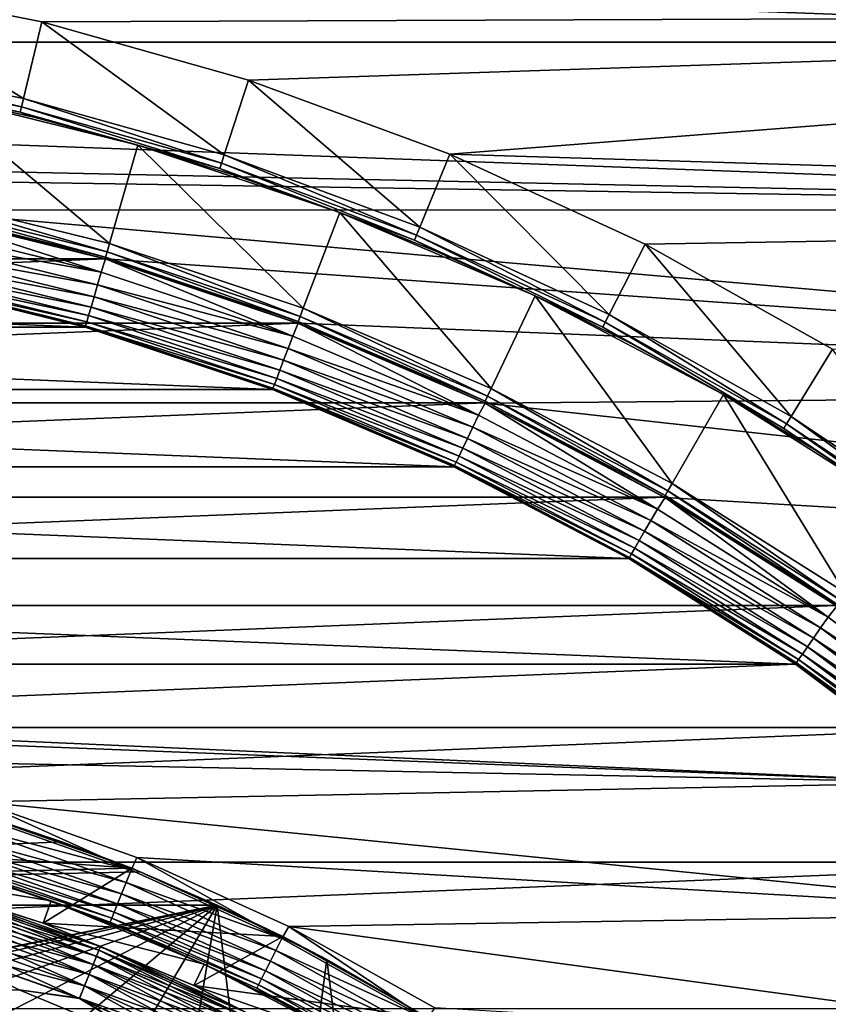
# Model space of a CAD drawing. Header units: metres. Extents: x -17 to 65, y -30 to 30.
# Tile 143 of 256: x 2.6 to 6, y 7.1 to 11.2. Entities that reach past the tile are written whole.
import ezdxf

# ---------------------------------------------------------------- set-up
doc = ezdxf.new("R2010")
doc.units = ezdxf.units.M
doc.layers.add('solid_508461', color=7, linetype='CONTINUOUS')

msp = doc.modelspace()

# ---------------------------------------------------------------- linework, layer by layer
at = {"layer": 'solid_508461'}
for points in [[(-9.276792, 11.144107, -48.5), (-8.438457, 11.791624, -48.5), (9.276782, 11.144115, -48.5)], [(-8.438457, 11.791624, -48.5), (8.438447, 11.791631, -48.5), (9.276782, 11.144115, -48.5)], [(1.754725, 11.078887, 40.923206), (2.618554, 10.907061, 40.923206), (1.806923, 11.407784, 41.5)], [(1.806923, 11.407784, 41.5), (2.6961, 11.230918, 41.5), (12.055554, 11.265593, 41.5)], [(2.618554, 10.907061, 40.923206), (2.6961, 11.230918, 41.5), (1.806923, 11.407784, 41.5)], [(2.618554, 10.907061, 40.923206), (3.466239, 10.667989, 40.923206), (2.6961, 11.230918, 41.5)], [(2.6961, 11.230918, 41.5), (3.569277, 10.984661, 41.5), (12.055554, 11.265593, 41.5)], [(3.466239, 10.667989, 40.923206), (3.569277, 10.984661, 41.5), (2.6961, 11.230918, 41.5)], [(3.569277, 10.984661, 41.5), (4.419858, 10.670866, 41.5), (12.055554, 11.265593, 41.5)], [(4.419858, 10.670866, 41.5), (12.796436, 10.41639, 41.5), (12.055554, 11.265593, 41.5)], [(-9.276792, 11.144107, -48.5), (9.276782, 11.144115, -48.5), (10.06566, 10.437068, -48.5)], [(0.429092, 10.641352, -48.5), (-9.276792, 11.144107, -48.5), (10.06566, 10.437068, -48.5)], [(1.748966, 11.042537, 40.844296), (2.609962, 10.871274, 40.844296), (1.754725, 11.078887, 40.923206)], [(2.609962, 10.871274, 40.844296), (2.618554, 10.907061, 40.923206), (1.754725, 11.078887, 40.923206)], [(1.745433, 11.020227, 40.760029), (2.604689, 10.849311, 40.760029), (1.748966, 11.042537, 40.844296)], [(2.604689, 10.849311, 40.760029), (2.609962, 10.871274, 40.844296), (1.748966, 11.042537, 40.844296)], [(1.745433, 11.020227, 40.760029), (2.230284, 10.924666, 40.673206), (2.604689, 10.849311, 40.760029)], [(3.466239, 10.667989, 40.923206), (4.292554, 10.363146, 40.923206), (3.569277, 10.984661, 41.5)], [(4.292554, 10.363146, 40.923206), (4.419858, 10.670866, 41.5), (3.569277, 10.984661, 41.5)], [(2.143675, 10.500403, 19.25), (2.981652, 10.29386, 19.25), (2.230274, 10.924668, 20)], [(2.230284, 10.924666, 40.673206), (2.230274, 10.924668, 20), (3.102037, 10.709803, 20)], [(2.981652, 10.29386, 19.25), (3.102037, 10.709803, 20), (2.230274, 10.924668, 20)], [(2.668367, 10.826002, 40.673206), (2.230284, 10.924666, 40.673206), (3.102037, 10.709803, 20)], [(2.604689, 10.849311, 40.760029), (2.230284, 10.924666, 40.673206), (2.668367, 10.826002, 40.673206)], [(2.609962, 10.871274, 40.844296), (3.454867, 10.632986, 40.844296), (2.618554, 10.907061, 40.923206)], [(3.454867, 10.632986, 40.844296), (3.466239, 10.667989, 40.923206), (2.618554, 10.907061, 40.923206)], [(2.604689, 10.849311, 40.760029), (3.447887, 10.611505, 40.760029), (2.609962, 10.871274, 40.844296)], [(3.447887, 10.611505, 40.760029), (3.454867, 10.632986, 40.844296), (2.609962, 10.871274, 40.844296)], [(2.604689, 10.849311, 40.760029), (2.668367, 10.826002, 40.673206), (3.102121, 10.709778, 40.673206)], [(2.604689, 10.849311, 40.760029), (3.102121, 10.709778, 40.673206), (3.447887, 10.611505, 40.760029)], [(3.102121, 10.709778, 40.673206), (2.668367, 10.826002, 40.673206), (3.102037, 10.709803, 20)], [(2.981652, 10.29386, 19.25), (3.800299, 10.020556, 19.25), (3.102037, 10.709803, 20)], [(3.102121, 10.709778, 40.673206), (3.102037, 10.709803, 20), (3.954091, 10.425338, 20)], [(3.800299, 10.020556, 19.25), (3.954091, 10.425338, 20), (3.102037, 10.709803, 20)], [(3.530843, 10.576183, 40.673206), (3.102121, 10.709778, 40.673206), (3.954091, 10.425338, 20)], [(3.447887, 10.611505, 40.760029), (3.102121, 10.709778, 40.673206), (3.530843, 10.576183, 40.673206)], [(3.454867, 10.632986, 40.844296), (4.278471, 10.329143, 40.844296), (3.466239, 10.667989, 40.923206)], [(4.278471, 10.329143, 40.844296), (4.292554, 10.363146, 40.923206), (3.466239, 10.667989, 40.923206)], [(4.292554, 10.363146, 40.923206), (5.092404, 9.99441, 40.923206), (4.419858, 10.670866, 41.5)], [(4.419858, 10.670866, 41.5), (5.24374, 10.291051, 41.5), (12.796436, 10.41639, 41.5)], [(5.092404, 9.99441, 40.923206), (5.24374, 10.291051, 41.5), (4.419858, 10.670866, 41.5)], [(1.284584, 10.572241, -48.5), (0.429092, 10.641352, -48.5), (10.06566, 10.437068, -48.5)], [(3.447887, 10.611505, 40.760029), (4.269827, 10.308274, 40.760029), (3.454867, 10.632986, 40.844296)], [(3.447887, 10.611505, 40.760029), (3.530843, 10.576183, 40.673206), (3.953839, 10.425433, 40.673206)], [(3.447887, 10.611505, 40.760029), (3.953839, 10.425433, 40.673206), (4.269827, 10.308274, 40.760029)], [(4.269827, 10.308274, 40.760029), (4.278471, 10.329143, 40.844296), (3.454867, 10.632986, 40.844296)], [(2.13171, 10.434477, -48.5), (1.284584, 10.572241, -48.5), (10.06566, 10.437068, -48.5)], [(3.953839, 10.425433, 40.673206), (3.530843, 10.576183, 40.673206), (3.954091, 10.425338, 20)], [(2.136311, 10.464344, 19.171093), (2.971414, 10.25851, 19.171093), (2.143675, 10.500403, 19.25)], [(2.971414, 10.25851, 19.171093), (2.981652, 10.29386, 19.25), (2.143675, 10.500403, 19.25)], [(2.131793, 10.442213, 19.086824), (2.130273, 10.434771, 19), (2.96301, 10.22952, 19)], [(2.131793, 10.442213, 19.086824), (2.965129, 10.236814, 19.086824), (2.136311, 10.464344, 19.171093)], [(2.131793, 10.442213, 19.086824), (2.96301, 10.22952, 19), (2.965129, 10.236814, 19.086824)], [(2.965129, 10.236814, 19.086824), (2.971414, 10.25851, 19.171093), (2.136311, 10.464344, 19.171093)], [(2.962863, 10.229556, 8.5), (2.130179, 10.434791, 8.5), (-2.962863, 10.229556, 8.5)], [(2.946733, 10.173302, -48.494236), (2.118567, 10.377426, -48.494236), (2.13171, 10.434477, -48.5)], [(2.130273, 10.434771, 19), (2.130179, 10.434791, 8.5), (2.962863, 10.229556, 8.5)], [(2.96301, 10.22952, 19), (2.130273, 10.434771, 19), (2.962863, 10.229556, 8.5)], [(2.13171, 10.434477, -48.5), (10.06566, 10.437068, -48.5), (10.800843, 9.674282, -48.5)], [(2.964913, 10.228966, -48.5), (2.13171, 10.434477, -48.5), (10.800843, 9.674282, -48.5)], [(2.946733, 10.173302, -48.494236), (2.13171, 10.434477, -48.5), (2.964913, 10.228966, -48.5)], [(3.800299, 10.020556, 19.25), (4.5943, 9.682263, 19.25), (3.954091, 10.425338, 20)], [(4.370421, 10.257773, 40.673206), (3.953839, 10.425433, 40.673206), (3.954091, 10.425338, 20)], [(4.269827, 10.308274, 40.760029), (3.953839, 10.425433, 40.673206), (4.370421, 10.257773, 40.673206)], [(4.370421, 10.257773, 40.673206), (3.954091, 10.425338, 20), (4.779679, 10.073587, 20)], [(4.5943, 9.682263, 19.25), (4.779679, 10.073587, 20), (3.954091, 10.425338, 20)], [(5.24374, 10.291051, 41.5), (6.03475, 9.84806, 41.5), (12.796436, 10.41639, 41.5)], [(2.107299, 10.322232, -48.477142), (2.118567, 10.377426, -48.494236), (2.946733, 10.173302, -48.494236)], [(4.278471, 10.329143, 40.844296), (5.075697, 9.961617, 40.844296), (4.292554, 10.363146, 40.923206)], [(5.075697, 9.961617, 40.844296), (5.092404, 9.99441, 40.923206), (4.292554, 10.363146, 40.923206)], [(2.096915, 10.271372, -48.449375), (2.107299, 10.322232, -48.477142), (2.93106, 10.119193, -48.477142)], [(2.93106, 10.119193, -48.477142), (2.107299, 10.322232, -48.477142), (2.946733, 10.173302, -48.494236)], [(4.269827, 10.308274, 40.760029), (5.065443, 9.941491, 40.760029), (4.278471, 10.329143, 40.844296)], [(5.065443, 9.941491, 40.760029), (5.075697, 9.961617, 40.844296), (4.278471, 10.329143, 40.844296)], [(2.971414, 10.25851, 19.171093), (3.787245, 9.986145, 19.171093), (2.981652, 10.29386, 19.25)], [(3.787245, 9.986145, 19.171093), (3.800299, 10.020556, 19.25), (2.981652, 10.29386, 19.25)], [(4.269827, 10.308274, 40.760029), (4.370421, 10.257773, 40.673206), (4.779915, 10.073476, 40.673206)], [(4.269827, 10.308274, 40.760029), (4.779915, 10.073476, 40.673206), (5.065443, 9.941491, 40.760029)], [(5.092404, 9.99441, 40.923206), (5.860857, 9.564055, 40.923206), (5.24374, 10.291051, 41.5)], [(5.860857, 9.564055, 40.923206), (6.03475, 9.84806, 41.5), (5.24374, 10.291051, 41.5)], [(2.087817, 10.226803, -48.412006), (2.096915, 10.271372, -48.449375), (2.916618, 10.069333, -48.449375)], [(2.916618, 10.069333, -48.449375), (2.096915, 10.271372, -48.449375), (2.93106, 10.119193, -48.477142)], [(2.965129, 10.236814, 19.086824), (2.96301, 10.22952, 19), (3.776539, 9.957924, 19)], [(2.965129, 10.236814, 19.086824), (3.779236, 9.965026, 19.086824), (2.971414, 10.25851, 19.171093)], [(2.965129, 10.236814, 19.086824), (3.776539, 9.957924, 19), (3.779236, 9.965026, 19.086824)], [(3.779236, 9.965026, 19.086824), (3.787245, 9.986145, 19.171093), (2.971414, 10.25851, 19.171093)], [(4.779915, 10.073476, 40.673206), (4.370421, 10.257773, 40.673206), (4.779679, 10.073587, 20)], [(2.962863, 10.229556, 8.5), (-2.962863, 10.229556, 8.5), (-3.776757, 9.957839, 8.5)], [(3.776757, 9.957839, 8.5), (2.962863, 10.229556, 8.5), (-3.776757, 9.957839, 8.5)], [(2.074811, 10.163097, -48.314533), (2.080353, 10.190243, -48.366474), (2.893581, 9.989799, -48.366474)], [(2.080353, 10.190243, -48.366474), (2.087817, 10.226803, -48.412006), (2.903962, 10.025641, -48.412006)], [(2.893581, 9.989799, -48.366474), (2.080353, 10.190243, -48.366474), (2.903962, 10.025641, -48.412006)], [(2.903962, 10.025641, -48.412006), (2.087817, 10.226803, -48.412006), (2.916618, 10.069333, -48.449375)], [(3.755788, 9.903199, -48.494236), (2.946733, 10.173302, -48.494236), (2.964913, 10.228966, -48.5)], [(2.96301, 10.22952, 19), (2.962863, 10.229556, 8.5), (3.776757, 9.957839, 8.5)], [(3.776539, 9.957924, 19), (2.96301, 10.22952, 19), (3.776757, 9.957839, 8.5)], [(3.778969, 9.956999, -48.5), (2.964913, 10.228966, -48.5), (10.800843, 9.674282, -48.5)], [(3.755788, 9.903199, -48.494236), (2.964913, 10.228966, -48.5), (3.778969, 9.956999, -48.5)], [(2.071405, 10.146414, -48.258179), (2.074811, 10.163097, -48.314533), (2.885873, 9.963189, -48.314533)], [(2.885873, 9.963189, -48.314533), (2.074811, 10.163097, -48.314533), (2.893581, 9.989799, -48.366474)], [(2.93106, 10.119193, -48.477142), (2.946733, 10.173302, -48.494236), (3.755788, 9.903199, -48.494236)], [(-2.879402, 9.9414, -27), (-2.070174, 10.140853, -27), (2.879402, 9.9414, -27)], [(-2.070174, 10.140853, -27), (2.070174, 10.140853, -27), (2.879402, 9.9414, -27)], [(2.070266, 10.140833, -48.200001), (2.879402, 9.9414, -27), (2.070174, 10.140853, -27)], [(2.881135, 9.946834, -48.258179), (2.070266, 10.140833, -48.200001), (2.071405, 10.146414, -48.258179)], [(2.070266, 10.140833, -48.200001), (2.879551, 9.941362, -48.200001), (2.879402, 9.9414, -27)], [(2.881135, 9.946834, -48.258179), (2.879551, 9.941362, -48.200001), (2.070266, 10.140833, -48.200001)], [(2.881135, 9.946834, -48.258179), (2.071405, 10.146414, -48.258179), (2.885873, 9.963189, -48.314533)], [(2.916618, 10.069333, -48.449375), (2.93106, 10.119193, -48.477142), (3.735812, 9.850528, -48.477142)], [(3.735812, 9.850528, -48.477142), (2.93106, 10.119193, -48.477142), (3.755788, 9.903199, -48.494236)], [(2.903962, 10.025641, -48.412006), (2.916618, 10.069333, -48.449375), (3.717405, 9.801991, -48.449375)], [(3.717405, 9.801991, -48.449375), (2.916618, 10.069333, -48.449375), (3.735812, 9.850528, -48.477142)], [(4.5943, 9.682263, 19.25), (5.3585, 9.281179, 19.25), (4.779679, 10.073587, 20)], [(4.779915, 10.073476, 40.673206), (4.779679, 10.073587, 20), (5.575225, 9.656053, 20)], [(5.3585, 9.281179, 19.25), (5.575225, 9.656053, 20), (4.779679, 10.073587, 20)], [(5.181655, 9.872839, 40.673206), (4.779915, 10.073476, 40.673206), (5.575225, 9.656053, 20)], [(5.065443, 9.941491, 40.760029), (4.779915, 10.073476, 40.673206), (5.181655, 9.872839, 40.673206)], [(2.893581, 9.989799, -48.366474), (2.903962, 10.025641, -48.412006), (3.701275, 9.759459, -48.412006)], [(3.701275, 9.759459, -48.412006), (2.903962, 10.025641, -48.412006), (3.717405, 9.801991, -48.449375)], [(2.885873, 9.963189, -48.314533), (2.893581, 9.989799, -48.366474), (3.688043, 9.724569, -48.366474)], [(3.688043, 9.724569, -48.366474), (2.893581, 9.989799, -48.366474), (3.701275, 9.759459, -48.412006)], [(3.779236, 9.965026, 19.086824), (4.568832, 9.62861, 19.086824), (3.787245, 9.986145, 19.171093)], [(3.787245, 9.986145, 19.171093), (4.578515, 9.649016, 19.171093), (3.800299, 10.020556, 19.25)], [(4.568832, 9.62861, 19.086824), (4.578515, 9.649016, 19.171093), (3.787245, 9.986145, 19.171093)], [(4.578515, 9.649016, 19.171093), (4.5943, 9.682263, 19.25), (3.800299, 10.020556, 19.25)], [(5.075697, 9.961617, 40.844296), (5.84163, 9.532674, 40.844296), (5.092404, 9.99441, 40.923206)], [(5.84163, 9.532674, 40.844296), (5.860857, 9.564055, 40.923206), (5.092404, 9.99441, 40.923206)], [(3.776757, 9.957839, 8.5), (-3.776757, 9.957839, 8.5), (-4.565306, 9.621876, 8.5)], [(4.565306, 9.621876, 8.5), (3.776757, 9.957839, 8.5), (-4.565306, 9.621876, 8.5)], [(-3.67037, 9.677337, -27), (-2.879402, 9.9414, -27), (3.67037, 9.677337, -27)], [(-2.879402, 9.9414, -27), (2.879402, 9.9414, -27), (3.67037, 9.677337, -27)], [(3.670161, 9.677418, -48.200001), (3.67037, 9.677337, -27), (2.879402, 9.9414, -27)], [(2.879551, 9.941362, -48.200001), (3.670161, 9.677418, -48.200001), (2.879402, 9.9414, -27)], [(3.67218, 9.682744, -48.258179), (2.879551, 9.941362, -48.200001), (2.881135, 9.946834, -48.258179)], [(3.67218, 9.682744, -48.258179), (3.670161, 9.677418, -48.200001), (2.879551, 9.941362, -48.200001)], [(2.881135, 9.946834, -48.258179), (2.885873, 9.963189, -48.314533), (3.678218, 9.698665, -48.314533)], [(3.67218, 9.682744, -48.258179), (2.881135, 9.946834, -48.258179), (3.678218, 9.698665, -48.314533)], [(3.678218, 9.698665, -48.314533), (2.885873, 9.963189, -48.314533), (3.688043, 9.724569, -48.366474)], [(4.540486, 9.568871, -48.494236), (3.755788, 9.903199, -48.494236), (3.778969, 9.956999, -48.5)], [(3.779236, 9.965026, 19.086824), (3.776539, 9.957924, 19), (4.565576, 9.621747, 19)], [(3.776539, 9.957924, 19), (3.776757, 9.957839, 8.5), (4.565306, 9.621876, 8.5)], [(4.565576, 9.621747, 19), (3.776539, 9.957924, 19), (4.565306, 9.621876, 8.5)], [(4.568422, 9.620396, -48.5), (3.778969, 9.956999, -48.5), (10.800843, 9.674282, -48.5)], [(4.540486, 9.568871, -48.494236), (3.778969, 9.956999, -48.5), (4.568422, 9.620396, -48.5)], [(3.779236, 9.965026, 19.086824), (4.565576, 9.621747, 19), (4.568832, 9.62861, 19.086824)], [(5.065443, 9.941491, 40.760029), (5.829828, 9.513414, 40.760029), (5.075697, 9.961617, 40.844296)], [(5.065443, 9.941491, 40.760029), (5.181655, 9.872839, 40.673206), (5.574992, 9.656188, 40.673206)], [(5.065443, 9.941491, 40.760029), (5.574992, 9.656188, 40.673206), (5.829828, 9.513414, 40.760029)], [(5.829828, 9.513414, 40.760029), (5.84163, 9.532674, 40.844296), (5.075697, 9.961617, 40.844296)], [(3.735812, 9.850528, -48.477142), (3.755788, 9.903199, -48.494236), (4.540486, 9.568871, -48.494236)], [(5.574992, 9.656188, 40.673206), (5.181655, 9.872839, 40.673206), (5.575225, 9.656053, 20)], [(3.717405, 9.801991, -48.449375), (3.735812, 9.850528, -48.477142), (4.516336, 9.517978, -48.477142)], [(4.516336, 9.517978, -48.477142), (3.735812, 9.850528, -48.477142), (4.540486, 9.568871, -48.494236)], [(5.860857, 9.564055, 40.923206), (6.593176, 9.074736, 40.923206), (6.03475, 9.84806, 41.5)], [(3.701275, 9.759459, -48.412006), (3.717405, 9.801991, -48.449375), (4.494083, 9.47108, -48.449375)], [(4.494083, 9.47108, -48.449375), (3.717405, 9.801991, -48.449375), (4.516336, 9.517978, -48.477142)], [(3.688043, 9.724569, -48.366474), (3.701275, 9.759459, -48.412006), (4.474583, 9.429983, -48.412006)], [(4.474583, 9.429983, -48.412006), (3.701275, 9.759459, -48.412006), (4.494083, 9.47108, -48.449375)], [(3.67218, 9.682744, -48.258179), (3.678218, 9.698665, -48.314533), (4.44671, 9.371242, -48.314533)], [(3.678218, 9.698665, -48.314533), (3.688043, 9.724569, -48.366474), (4.458586, 9.396272, -48.366474)], [(4.44671, 9.371242, -48.314533), (3.678218, 9.698665, -48.314533), (4.458586, 9.396272, -48.366474)], [(4.458586, 9.396272, -48.366474), (3.688043, 9.724569, -48.366474), (4.474583, 9.429983, -48.412006)], [(-4.436706, 9.350838, -27), (-3.67037, 9.677337, -27), (4.436706, 9.350838, -27)], [(-3.67037, 9.677337, -27), (3.67037, 9.677337, -27), (4.436706, 9.350838, -27)], [(4.43941, 9.355858, -48.258179), (3.670161, 9.677418, -48.200001), (3.67218, 9.682744, -48.258179)], [(3.670161, 9.677418, -48.200001), (4.436968, 9.350712, -48.200001), (3.67037, 9.677337, -27)], [(4.43941, 9.355858, -48.258179), (4.436968, 9.350712, -48.200001), (3.670161, 9.677418, -48.200001)], [(4.436968, 9.350712, -48.200001), (4.436706, 9.350838, -27), (3.67037, 9.677337, -27)], [(4.43941, 9.355858, -48.258179), (3.67218, 9.682744, -48.258179), (4.44671, 9.371242, -48.314533)], [(4.568422, 9.620396, -48.5), (10.800843, 9.674282, -48.5), (11.478301, 8.859943, -48.5)], [(4.568832, 9.62861, 19.086824), (5.328798, 9.229749, 19.086824), (4.578515, 9.649016, 19.171093)], [(4.578515, 9.649016, 19.171093), (5.340092, 9.24931, 19.171093), (4.5943, 9.682263, 19.25)], [(5.328798, 9.229749, 19.086824), (5.340092, 9.24931, 19.171093), (4.578515, 9.649016, 19.171093)], [(5.340092, 9.24931, 19.171093), (5.3585, 9.281179, 19.25), (4.5943, 9.682263, 19.25)], [(5.3585, 9.281179, 19.25), (6.087943, 8.819907, 19.25), (5.575225, 9.656053, 20)], [(5.959285, 9.423875, 40.673206), (5.574992, 9.656188, 40.673206), (5.575225, 9.656053, 20)], [(5.829828, 9.513414, 40.760029), (5.574992, 9.656188, 40.673206), (5.959285, 9.423875, 40.673206)], [(5.959285, 9.423875, 40.673206), (5.575225, 9.656053, 20), (6.333863, 9.176311, 20)], [(6.087943, 8.819907, 19.25), (6.333863, 9.176311, 20), (5.575225, 9.656053, 20)], [(4.565306, 9.621876, 8.5), (-4.565306, 9.621876, 8.5), (-5.32516, 9.223074, 8.5)], [(5.32516, 9.223074, 8.5), (4.565306, 9.621876, 8.5), (-5.32516, 9.223074, 8.5)], [(5.295736, 9.172484, -48.494236), (4.540486, 9.568871, -48.494236), (4.568422, 9.620396, -48.5)], [(4.565576, 9.621747, 19), (4.565306, 9.621876, 8.5), (5.32516, 9.223074, 8.5)], [(4.568832, 9.62861, 19.086824), (4.565576, 9.621747, 19), (5.324998, 9.223171, 19)], [(5.324998, 9.223171, 19), (4.565576, 9.621747, 19), (5.32516, 9.223074, 8.5)], [(5.328194, 9.221323, -48.5), (4.568422, 9.620396, -48.5), (11.478301, 8.859943, -48.5)], [(5.295736, 9.172484, -48.494236), (4.568422, 9.620396, -48.5), (5.328194, 9.221323, -48.5)], [(4.568832, 9.62861, 19.086824), (5.324998, 9.223171, 19), (5.328798, 9.229749, 19.086824)], [(4.516336, 9.517978, -48.477142), (4.540486, 9.568871, -48.494236), (5.295736, 9.172484, -48.494236)], [(5.829828, 9.513414, 40.760029), (6.55827, 9.026685, 40.760029), (5.84163, 9.532674, 40.844296)], [(5.84163, 9.532674, 40.844296), (6.571547, 9.044958, 40.844296), (5.860857, 9.564055, 40.923206)], [(6.55827, 9.026685, 40.760029), (6.571547, 9.044958, 40.844296), (5.84163, 9.532674, 40.844296)], [(6.571547, 9.044958, 40.844296), (6.593176, 9.074736, 40.923206), (5.860857, 9.564055, 40.923206)], [(4.494083, 9.47108, -48.449375), (4.516336, 9.517978, -48.477142), (5.26757, 9.123699, -48.477142)], [(5.26757, 9.123699, -48.477142), (4.516336, 9.517978, -48.477142), (5.295736, 9.172484, -48.494236)], [(5.829828, 9.513414, 40.760029), (5.959285, 9.423875, 40.673206), (6.333912, 9.176276, 40.673206)], [(5.829828, 9.513414, 40.760029), (6.333912, 9.176276, 40.673206), (6.55827, 9.026685, 40.760029)], [(4.474583, 9.429983, -48.412006), (4.494083, 9.47108, -48.449375), (5.241615, 9.078744, -48.449375)], [(5.241615, 9.078744, -48.449375), (4.494083, 9.47108, -48.449375), (5.26757, 9.123699, -48.477142)], [(4.458586, 9.396272, -48.366474), (4.474583, 9.429983, -48.412006), (5.218872, 9.039351, -48.412006)], [(5.218872, 9.039351, -48.412006), (4.474583, 9.429983, -48.412006), (5.241615, 9.078744, -48.449375)], [(6.333912, 9.176276, 40.673206), (5.959285, 9.423875, 40.673206), (6.333863, 9.176311, 20)], [(4.43941, 9.355858, -48.258179), (4.44671, 9.371242, -48.314533), (5.186362, 8.983042, -48.314533)], [(4.44671, 9.371242, -48.314533), (4.458586, 9.396272, -48.366474), (5.200214, 9.007035, -48.366474)], [(5.186362, 8.983042, -48.314533), (4.44671, 9.371242, -48.314533), (5.200214, 9.007035, -48.366474)], [(5.200214, 9.007035, -48.366474), (4.458586, 9.396272, -48.366474), (5.218872, 9.039351, -48.412006)], [(-5.175155, 8.963269, -27), (-4.436706, 9.350838, -27), (5.175155, 8.963269, -27)], [(-4.436706, 9.350838, -27), (4.436706, 9.350838, -27), (5.175155, 8.963269, -27)], [(5.175001, 8.963363, -48.200001), (5.175155, 8.963269, -27), (4.436706, 9.350838, -27)], [(4.436968, 9.350712, -48.200001), (5.175001, 8.963363, -48.200001), (4.436706, 9.350838, -27)], [(5.177848, 8.968295, -48.258179), (4.436968, 9.350712, -48.200001), (4.43941, 9.355858, -48.258179)], [(5.177848, 8.968295, -48.258179), (5.175001, 8.963363, -48.200001), (4.436968, 9.350712, -48.200001)], [(5.177848, 8.968295, -48.258179), (4.43941, 9.355858, -48.258179), (5.186362, 8.983042, -48.314533)], [(5.340092, 9.24931, 19.171093), (6.067036, 8.789618, 19.171093), (5.3585, 9.281179, 19.25)], [(6.067036, 8.789618, 19.171093), (6.087943, 8.819907, 19.25), (5.3585, 9.281179, 19.25)], [(5.328798, 9.229749, 19.086824), (6.054204, 8.771029, 19.086824), (5.340092, 9.24931, 19.171093)], [(6.054204, 8.771029, 19.086824), (6.067036, 8.789618, 19.171093), (5.340092, 9.24931, 19.171093)], [(5.32516, 9.223074, 8.5), (-5.32516, 9.223074, 8.5), (-6.049779, 8.764861, 8.5)], [(6.049779, 8.764861, 8.5), (5.32516, 9.223074, 8.5), (-6.049779, 8.764861, 8.5)], [(6.016643, 8.716611, -48.494236), (5.295736, 9.172484, -48.494236), (5.328194, 9.221323, -48.5)], [(5.328798, 9.229749, 19.086824), (5.324998, 9.223171, 19), (6.049882, 8.764783, 19)], [(5.324998, 9.223171, 19), (5.32516, 9.223074, 8.5), (6.049779, 8.764861, 8.5)], [(6.049882, 8.764783, 19), (5.324998, 9.223171, 19), (6.049779, 8.764861, 8.5)], [(6.053457, 8.762312, -48.5), (5.328194, 9.221323, -48.5), (11.478301, 8.859943, -48.5)], [(6.016643, 8.716611, -48.494236), (5.328194, 9.221323, -48.5), (6.053457, 8.762312, -48.5)], [(5.328798, 9.229749, 19.086824), (6.049882, 8.764783, 19), (6.054204, 8.771029, 19.086824)], [(5.26757, 9.123699, -48.477142), (5.295736, 9.172484, -48.494236), (6.016643, 8.716611, -48.494236)], [(5.241615, 9.078744, -48.449375), (5.26757, 9.123699, -48.477142), (5.984642, 8.670251, -48.477142)], [(5.984642, 8.670251, -48.477142), (5.26757, 9.123699, -48.477142), (6.016643, 8.716611, -48.494236)], [(5.218872, 9.039351, -48.412006), (5.241615, 9.078744, -48.449375), (5.955154, 8.62753, -48.449375)], [(5.955154, 8.62753, -48.449375), (5.241615, 9.078744, -48.449375), (5.984642, 8.670251, -48.477142)], [(5.200214, 9.007035, -48.366474), (5.218872, 9.039351, -48.412006), (5.929314, 8.590095, -48.412006)], [(5.929314, 8.590095, -48.412006), (5.218872, 9.039351, -48.412006), (5.955154, 8.62753, -48.449375)], [(5.177848, 8.968295, -48.258179), (5.186362, 8.983042, -48.314533), (5.892379, 8.536584, -48.314533)], [(5.186362, 8.983042, -48.314533), (5.200214, 9.007035, -48.366474), (5.908117, 8.559384, -48.366474)], [(5.892379, 8.536584, -48.314533), (5.186362, 8.983042, -48.314533), (5.908117, 8.559384, -48.366474)], [(5.908117, 8.559384, -48.366474), (5.200214, 9.007035, -48.366474), (5.929314, 8.590095, -48.412006)], [(-5.879363, 8.517963, -27), (-5.175155, 8.963269, -27), (5.879363, 8.517963, -27)], [(-5.175155, 8.963269, -27), (5.175155, 8.963269, -27), (5.879363, 8.517963, -27)], [(5.882706, 8.522571, -48.258179), (5.175001, 8.963363, -48.200001), (5.177848, 8.968295, -48.258179)], [(5.175001, 8.963363, -48.200001), (5.879471, 8.517882, -48.200001), (5.175155, 8.963269, -27)], [(5.882706, 8.522571, -48.258179), (5.879471, 8.517882, -48.200001), (5.175001, 8.963363, -48.200001)], [(5.879471, 8.517882, -48.200001), (5.879363, 8.517963, -27), (5.175155, 8.963269, -27)], [(5.882706, 8.522571, -48.258179), (5.177848, 8.968295, -48.258179), (5.892379, 8.536584, -48.314533)], [(6.049779, 8.764861, 8.5), (-6.049779, 8.764861, 8.5), (-6.735507, 8.249572, 8.5)], [(6.735507, 8.249572, 8.5), (6.049779, 8.764861, 8.5), (-6.735507, 8.249572, 8.5)], [(6.698528, 8.204207, -48.494236), (6.016643, 8.716611, -48.494236), (6.053457, 8.762312, -48.5)], [(5.984642, 8.670251, -48.477142), (6.016643, 8.716611, -48.494236), (6.698528, 8.204207, -48.494236)], [(5.955154, 8.62753, -48.449375), (5.984642, 8.670251, -48.477142), (6.662901, 8.160572, -48.477142)], [(6.662901, 8.160572, -48.477142), (5.984642, 8.670251, -48.477142), (6.698528, 8.204207, -48.494236)], [(5.929314, 8.590095, -48.412006), (5.955154, 8.62753, -48.449375), (6.630071, 8.120362, -48.449375)], [(6.630071, 8.120362, -48.449375), (5.955154, 8.62753, -48.449375), (6.662901, 8.160572, -48.477142)], [(5.908117, 8.559384, -48.366474), (5.929314, 8.590095, -48.412006), (6.601302, 8.085128, -48.412006)], [(6.601302, 8.085128, -48.412006), (5.929314, 8.590095, -48.412006), (6.630071, 8.120362, -48.449375)], [(5.882706, 8.522571, -48.258179), (5.892379, 8.536584, -48.314533), (6.560181, 8.034763, -48.314533)], [(5.892379, 8.536584, -48.314533), (5.908117, 8.559384, -48.366474), (6.577703, 8.056223, -48.366474)], [(6.560181, 8.034763, -48.314533), (5.892379, 8.536584, -48.314533), (6.577703, 8.056223, -48.366474)], [(6.577703, 8.056223, -48.366474), (5.908117, 8.559384, -48.366474), (6.601302, 8.085128, -48.412006)], [(0.352607, 8.292504, -27), (-5.879363, 8.517963, -27), (5.879363, 8.517963, -27)], [(0.352607, 8.292504, -27), (5.879363, 8.517963, -27), (6.545775, 8.017189, -27)], [(6.54581, 8.01716, -48.200001), (6.545775, 8.017189, -27), (5.879363, 8.517963, -27)], [(5.879471, 8.517882, -48.200001), (6.54581, 8.01716, -48.200001), (5.879363, 8.517963, -27)], [(6.549412, 8.021573, -48.258179), (5.879471, 8.517882, -48.200001), (5.882706, 8.522571, -48.258179)], [(6.549412, 8.021573, -48.258179), (6.54581, 8.01716, -48.200001), (5.879471, 8.517882, -48.200001)], [(6.549412, 8.021573, -48.258179), (5.882706, 8.522571, -48.258179), (6.560181, 8.034763, -48.314533)], [(1.05519, 8.232653, -27), (0.352607, 8.292504, -27), (6.545775, 8.017189, -27)], [(6.735507, 8.249572, 8.5), (-6.735507, 8.249572, 8.5), (-7.377612, 7.680719, 8.5)], [(7.377612, 7.680719, 8.5), (6.735507, 8.249572, 8.5), (-7.377612, 7.680719, 8.5)], [(1.750173, 8.113375, -27), (1.05519, 8.232653, -27), (6.545775, 8.017189, -27)], [(2.432582, 7.935523, -27), (1.750173, 8.113375, -27), (6.545775, 8.017189, -27)], [(2.432582, 7.935523, -27), (6.545775, 8.017189, -27), (7.169792, 7.464361, -27)], [(2.413291, 7.880222, -26.994236), (2.432582, 7.935523, -27), (3.072886, 7.647172, -26.994236)], [(3.097343, 7.700419, -27), (2.432582, 7.935523, -27), (7.169792, 7.464361, -27)], [(3.072886, 7.647172, -26.994236), (2.432582, 7.935523, -27), (3.097343, 7.700419, -27)], [(2.444227, 7.879611, -38.5), (2.780458, 7.767334, -38.5), (-3.436932, 7.5, -38.5)], [(2.415784, 7.88837, -29.5), (1.371795, 7.779986, -29.5), (3.076019, 7.655104, -29.5)], [(2.413291, 7.880222, -26.994236), (3.072886, 7.647172, -26.994236), (2.396796, 7.826359, -26.97714)], [(2.415784, 7.88837, -29.5), (3.076019, 7.655104, -29.5), (2.444227, 7.879611, -38.5)], [(3.076019, 7.655104, -29.5), (2.780458, 7.767334, -38.5), (2.444227, 7.879611, -38.5)], [(2.396796, 7.826359, -26.97714), (3.051883, 7.594902, -26.97714), (2.381595, 7.776725, -26.949375)], [(3.072886, 7.647172, -26.994236), (3.051883, 7.594902, -26.97714), (2.396796, 7.826359, -26.97714)], [(3.076019, 7.655104, -29.5), (1.371795, 7.779986, -29.5), (2.044785, 7.630782, -29.5)], [(2.381595, 7.776725, -26.949375), (3.032528, 7.546736, -26.949375), (2.368275, 7.733231, -26.912006)], [(3.051883, 7.594902, -26.97714), (3.032528, 7.546736, -26.949375), (2.381595, 7.776725, -26.949375)], [(2.780458, 7.767334, -38.5), (3.111578, 7.640719, -38.5), (-3.436932, 7.5, -38.5)], [(3.076019, 7.655104, -29.5), (3.111578, 7.640719, -38.5), (2.780458, 7.767334, -38.5)], [(2.044687, 7.630809, -22.5), (2.070807, 7.727332, -22.5), (2.735914, 7.517632, -22.5)], [(2.405646, 7.629735, -26.700001), (2.735914, 7.517632, -22.5), (2.070807, 7.727332, -22.5)], [(2.357349, 7.697552, -26.866476), (3.001654, 7.469904, -26.866476), (2.349236, 7.671062, -26.814533)], [(2.368275, 7.733231, -26.912006), (3.015567, 7.504528, -26.912006), (2.357349, 7.697552, -26.866476)], [(3.015567, 7.504528, -26.912006), (3.001654, 7.469904, -26.866476), (2.357349, 7.697552, -26.866476)], [(3.032528, 7.546736, -26.949375), (3.015567, 7.504528, -26.912006), (2.368275, 7.733231, -26.912006)], [(3.072886, 7.647172, -26.994236), (3.097343, 7.700419, -27), (3.710342, 7.359024, -26.994236)], [(3.739822, 7.409702, -27), (3.097343, 7.700419, -27), (7.169792, 7.464361, -27)], [(3.710342, 7.359024, -26.994236), (3.097343, 7.700419, -27), (3.739822, 7.409702, -27)], [(7.377612, 7.680719, 8.5), (-7.377612, 7.680719, 8.5), (-7.971506, 7.062407, 8.5)], [(7.971506, 7.062407, 8.5), (7.377612, 7.680719, 8.5), (-7.971506, 7.062407, 8.5)], [(3.076019, 7.655104, -29.5), (2.044785, 7.630782, -29.5), (2.70187, 7.423601, -29.5)], [(2.349236, 7.671062, -26.814533), (2.991324, 7.444197, -26.814533), (2.34425, 7.65478, -26.758181)], [(2.34425, 7.65478, -26.758181), (2.984976, 7.428397, -26.758181), (2.405646, 7.629735, -26.700001)], [(2.991324, 7.444197, -26.814533), (2.984976, 7.428397, -26.758181), (2.34425, 7.65478, -26.758181)], [(3.001654, 7.469904, -26.866476), (2.991324, 7.444197, -26.814533), (2.349236, 7.671062, -26.814533)], [(3.076019, 7.655104, -29.5), (2.70187, 7.423601, -29.5), (3.714197, 7.366626, -29.5)], [(3.076019, 7.655104, -29.5), (3.714197, 7.366626, -29.5), (3.111578, 7.640719, -38.5)], [(3.111578, 7.640719, -38.5), (3.436932, 7.5, -38.5), (-3.436932, 7.5, -38.5)], [(2.04467, 7.630814, -23.4), (2.044687, 7.630809, -22.5), (2.701945, 7.423575, -22.5)], [(2.04467, 7.630814, -23.4), (2.701945, 7.423575, -22.5), (2.701959, 7.423572, -23.4)], [(2.04467, 7.630814, -26.299999), (2.701959, 7.423572, -26.299999), (2.044785, 7.630782, -29.5)], [(2.311612, 7.548205, -26.241472), (2.701959, 7.423572, -26.299999), (2.04467, 7.630814, -26.299999)], [(2.311632, 7.548271, -23.458179), (2.04467, 7.630814, -23.4), (2.701959, 7.423572, -23.4)], [(2.701945, 7.423575, -22.5), (2.044687, 7.630809, -22.5), (2.735914, 7.517632, -22.5)], [(2.701959, 7.423572, -26.299999), (2.70187, 7.423601, -29.5), (2.044785, 7.630782, -29.5)], [(2.405646, 7.629735, -26.700001), (2.736161, 7.517541, -26.700001), (2.735914, 7.517632, -22.5)], [(2.984976, 7.428397, -26.758181), (2.736161, 7.517541, -26.700001), (2.405646, 7.629735, -26.700001)], [(3.072886, 7.647172, -26.994236), (3.710342, 7.359024, -26.994236), (3.051883, 7.594902, -26.97714)], [(3.714197, 7.366626, -29.5), (3.436932, 7.5, -38.5), (3.111578, 7.640719, -38.5)], [(3.051883, 7.594902, -26.97714), (3.684981, 7.308723, -26.97714), (3.032528, 7.546736, -26.949375)], [(3.710342, 7.359024, -26.994236), (3.684981, 7.308723, -26.97714), (3.051883, 7.594902, -26.97714)], [(2.298476, 7.505311, -26.13323), (2.926691, 7.28335, -26.13323), (2.306606, 7.53186, -26.185141)], [(2.298533, 7.505499, -23.566475), (2.306646, 7.53199, -23.514532), (2.937093, 7.309238, -23.514532)], [(2.306606, 7.53186, -26.185141), (2.937043, 7.309113, -26.185141), (2.311612, 7.548205, -26.241472)], [(2.926691, 7.28335, -26.13323), (2.937043, 7.309113, -26.185141), (2.306606, 7.53186, -26.185141)], [(2.306646, 7.53199, -23.514532), (2.311632, 7.548271, -23.458179), (2.943443, 7.325038, -23.458179)], [(2.937093, 7.309238, -23.514532), (2.306646, 7.53199, -23.514532), (2.943443, 7.325038, -23.458179)], [(2.311612, 7.548205, -26.241472), (2.943417, 7.324975, -26.241472), (2.701959, 7.423572, -26.299999)], [(2.937043, 7.309113, -26.185141), (2.943417, 7.324975, -26.241472), (2.311612, 7.548205, -26.241472)], [(2.943443, 7.325038, -23.458179), (2.311632, 7.548271, -23.458179), (2.701959, 7.423572, -23.4)], [(3.032528, 7.546736, -26.949375), (3.661611, 7.262372, -26.949375), (3.015567, 7.504528, -26.912006)], [(3.684981, 7.308723, -26.97714), (3.661611, 7.262372, -26.949375), (3.032528, 7.546736, -26.949375)], [(-1.484287, 6.50001, -44.5), (-3.436932, 7.5, -44.5), (3.436932, 7.5, -44.5)], [(3.436932, 7.5, -38.5), (3.436932, 7.5, -44.5), (-3.436932, 7.5, -44.5)], [(3.436932, 7.5, -38.5), (-3.436932, 7.5, -44.5), (-3.436932, 7.5, -38.5)], [(-0.895419, 6.606925, -44.5), (-1.484287, 6.50001, -44.5), (3.436932, 7.5, -44.5)], [(-0.299245, 6.660607, -44.5), (-0.895419, 6.606925, -44.5), (3.436932, 7.5, -44.5)], [(0.299245, 6.660607, -44.5), (-0.299245, 6.660607, -44.5), (3.436932, 7.5, -44.5)], [(0.895419, 6.606925, -44.5), (0.299245, 6.660607, -44.5), (3.436932, 7.5, -44.5)], [(1.484287, 6.50001, -44.5), (0.895419, 6.606925, -44.5), (3.436932, 7.5, -44.5)], [(2.061271, 6.340693, -44.5), (1.484287, 6.50001, -44.5), (3.436932, 7.5, -44.5)], [(2.621588, 6.130296, -44.5), (2.061271, 6.340693, -44.5), (3.436932, 7.5, -44.5)], [(2.287534, 7.469581, -26.087744), (2.912757, 7.248676, -26.087744), (2.298476, 7.505311, -26.13323)], [(2.287607, 7.46982, -23.612007), (2.298533, 7.505499, -23.566475), (2.926764, 7.283532, -23.566475)], [(2.912757, 7.248676, -26.087744), (2.926691, 7.28335, -26.13323), (2.298476, 7.505311, -26.13323)], [(2.926764, 7.283532, -23.566475), (2.298533, 7.505499, -23.566475), (2.937093, 7.309238, -23.514532)], [(3.160808, 5.870478, -44.5), (2.621588, 6.130296, -44.5), (3.436932, 7.5, -44.5)], [(2.701945, 7.423575, -22.5), (2.735914, 7.517632, -22.5), (3.381011, 7.250426, -22.5)], [(3.380946, 7.250463, -26.700001), (3.381011, 7.250426, -22.5), (2.735914, 7.517632, -22.5)], [(3.061467, 7.391036, -26.700001), (3.380946, 7.250463, -26.700001), (2.735914, 7.517632, -22.5)], [(2.736161, 7.517541, -26.700001), (3.061467, 7.391036, -26.700001), (2.735914, 7.517632, -22.5)], [(2.984976, 7.428397, -26.758181), (3.061467, 7.391036, -26.700001), (2.736161, 7.517541, -26.700001)], [(3.015567, 7.504528, -26.912006), (3.641132, 7.221755, -26.912006), (3.001654, 7.469904, -26.866476)], [(3.661611, 7.262372, -26.949375), (3.641132, 7.221755, -26.912006), (3.015567, 7.504528, -26.912006)], [(3.674549, 5.563357, -44.5), (3.160808, 5.870478, -44.5), (3.436932, 7.5, -44.5)], [(3.674549, 5.563357, -44.5), (3.436932, 7.5, -44.5), (3.899379, 7.270305, -44.5)], [(3.714197, 7.366626, -29.5), (3.899379, 7.270305, -44.5), (3.436932, 7.5, -44.5)], [(3.714197, 7.366626, -29.5), (3.436932, 7.5, -44.5), (3.436932, 7.5, -38.5)], [(2.274201, 7.426045, -26.050428), (2.895781, 7.206427, -26.050428), (2.287534, 7.469581, -26.087744)], [(2.274287, 7.426326, -23.649376), (2.287607, 7.46982, -23.612007), (2.912851, 7.248908, -23.612007)], [(2.895781, 7.206427, -26.050428), (2.912757, 7.248676, -26.087744), (2.287534, 7.469581, -26.087744)], [(2.912851, 7.248908, -23.612007), (2.287607, 7.46982, -23.612007), (2.926764, 7.283532, -23.566475)], [(2.991324, 7.444197, -26.814533), (3.61186, 7.163697, -26.814533), (2.984976, 7.428397, -26.758181)], [(3.001654, 7.469904, -26.866476), (3.624333, 7.188436, -26.866476), (2.991324, 7.444197, -26.814533)], [(3.624333, 7.188436, -26.866476), (3.61186, 7.163697, -26.814533), (2.991324, 7.444197, -26.814533)], [(3.641132, 7.221755, -26.912006), (3.624333, 7.188436, -26.866476), (3.001654, 7.469904, -26.866476)], [(3.739822, 7.409702, -27), (7.169792, 7.464361, -27), (7.746956, 6.863466, -27)], [(2.258991, 7.376379, -26.022724), (2.876414, 7.15823, -26.022724), (2.274201, 7.426045, -26.050428)], [(2.259087, 7.376692, -23.677141), (2.274287, 7.426326, -23.649376), (2.89589, 7.2067, -23.649376)], [(2.876414, 7.15823, -26.022724), (2.895781, 7.206427, -26.050428), (2.274201, 7.426045, -26.050428)], [(2.89589, 7.2067, -23.649376), (2.274287, 7.426326, -23.649376), (2.912851, 7.248908, -23.612007)], [(3.338684, 7.159832, -26.299999), (3.338811, 7.15977, -29.5), (2.70187, 7.423601, -29.5)], [(3.714197, 7.366626, -29.5), (2.70187, 7.423601, -29.5), (3.338811, 7.15977, -29.5)], [(2.701959, 7.423572, -26.299999), (3.338684, 7.159832, -26.299999), (2.70187, 7.423601, -29.5)], [(3.338706, 7.159821, -22.5), (2.701945, 7.423575, -22.5), (3.381011, 7.250426, -22.5)], [(2.701959, 7.423572, -23.4), (2.701945, 7.423575, -22.5), (3.338706, 7.159821, -22.5)], [(2.701959, 7.423572, -23.4), (3.338706, 7.159821, -22.5), (3.338684, 7.159832, -23.4)], [(2.943417, 7.324975, -26.241472), (3.338684, 7.159832, -26.299999), (2.701959, 7.423572, -26.299999)], [(2.943443, 7.325038, -23.458179), (2.701959, 7.423572, -23.4), (3.338684, 7.159832, -23.4)], [(2.984976, 7.428397, -26.758181), (3.604194, 7.148493, -26.758181), (3.061467, 7.391036, -26.700001)], [(3.61186, 7.163697, -26.814533), (3.604194, 7.148493, -26.758181), (2.984976, 7.428397, -26.758181)], [(3.710342, 7.359024, -26.994236), (3.739822, 7.409702, -27), (4.321064, 7.017854, -26.994236)], [(4.355323, 7.065489, -27), (3.739822, 7.409702, -27), (7.746956, 6.863466, -27)], [(4.321064, 7.017854, -26.994236), (3.739822, 7.409702, -27), (4.355323, 7.065489, -27)], [(2.24249, 7.322497, -26.005695), (2.855402, 7.105942, -26.005695), (2.258991, 7.376379, -26.022724)], [(2.242591, 7.322829, -23.694235), (2.259087, 7.376692, -23.677141), (2.876535, 7.158534, -23.677141)], [(2.855402, 7.105942, -26.005695), (2.876414, 7.15823, -26.022724), (2.258991, 7.376379, -26.022724)], [(2.876535, 7.158534, -23.677141), (2.259087, 7.376692, -23.677141), (2.89589, 7.2067, -23.649376)], [(3.604194, 7.148493, -26.758181), (3.380946, 7.250463, -26.700001), (3.061467, 7.391036, -26.700001)], [(3.714197, 7.366626, -29.5), (3.338811, 7.15977, -29.5), (4.325485, 7.025148, -29.5)], [(3.714197, 7.366626, -29.5), (4.325485, 7.025148, -29.5), (3.899379, 7.270305, -44.5)], [(2.24249, 7.322497, -26.005695), (2.600521, 7.141237, -26), (2.855402, 7.105942, -26.005695)], [(2.855531, 7.106263, -23.694235), (2.600522, 7.141236, -23.700001), (2.242591, 7.322829, -23.694235)], [(2.855531, 7.106263, -23.694235), (2.242591, 7.322829, -23.694235), (2.876535, 7.158534, -23.677141)], [(2.937043, 7.309113, -26.185141), (3.546319, 7.033703, -26.185141), (2.943417, 7.324975, -26.241472)], [(2.937093, 7.309238, -23.514532), (2.943443, 7.325038, -23.458179), (3.554045, 7.049028, -23.458179)], [(2.943417, 7.324975, -26.241472), (3.554014, 7.048967, -26.241472), (3.338684, 7.159832, -26.299999)], [(3.546319, 7.033703, -26.185141), (3.554014, 7.048967, -26.241472), (2.943417, 7.324975, -26.241472)], [(3.554045, 7.049028, -23.458179), (2.943443, 7.325038, -23.458179), (3.338684, 7.159832, -23.4)], [(3.710342, 7.359024, -26.994236), (4.321064, 7.017854, -26.994236), (3.684981, 7.308723, -26.97714)], [(2.912757, 7.248676, -26.087744), (3.516995, 6.975543, -26.087744), (2.926691, 7.28335, -26.13323)], [(2.912851, 7.248908, -23.612007), (2.926764, 7.283532, -23.566475), (3.533906, 7.009086, -23.566475)], [(2.926691, 7.28335, -26.13323), (3.533818, 7.00891, -26.13323), (2.937043, 7.309113, -26.185141)], [(3.516995, 6.975543, -26.087744), (3.533818, 7.00891, -26.13323), (2.926691, 7.28335, -26.13323)], [(2.926764, 7.283532, -23.566475), (2.937093, 7.309238, -23.514532), (3.546379, 7.033824, -23.514532)], [(3.533906, 7.009086, -23.566475), (2.926764, 7.283532, -23.566475), (3.546379, 7.033824, -23.514532)], [(3.533818, 7.00891, -26.13323), (3.546319, 7.033703, -26.185141), (2.937043, 7.309113, -26.185141)], [(3.546379, 7.033824, -23.514532), (2.937093, 7.309238, -23.514532), (3.554045, 7.049028, -23.458179)], [(3.684981, 7.308723, -26.97714), (4.291529, 6.969886, -26.97714), (3.661611, 7.262372, -26.949375)], [(4.321064, 7.017854, -26.994236), (4.291529, 6.969886, -26.97714), (3.684981, 7.308723, -26.97714)], [(2.895781, 7.206427, -26.050428), (3.496496, 6.934886, -26.050428), (2.912757, 7.248676, -26.087744)], [(2.89589, 7.2067, -23.649376), (2.912851, 7.248908, -23.612007), (3.517107, 6.975766, -23.612007)], [(3.496496, 6.934886, -26.050428), (3.516995, 6.975543, -26.087744), (2.912757, 7.248676, -26.087744)], [(3.517107, 6.975766, -23.612007), (2.912851, 7.248908, -23.612007), (3.533906, 7.009086, -23.566475)], [(3.338706, 7.159821, -22.5), (3.381011, 7.250426, -22.5), (3.999969, 6.928226, -22.5)], [(3.380946, 7.250463, -26.700001), (3.693989, 7.096087, -26.700001), (3.381011, 7.250426, -22.5)], [(3.604194, 7.148493, -26.758181), (3.693989, 7.096087, -26.700001), (3.380946, 7.250463, -26.700001)], [(3.693989, 7.096087, -26.700001), (3.999969, 6.928226, -22.5), (3.381011, 7.250426, -22.5)], [(3.661611, 7.262372, -26.949375), (4.264312, 6.925683, -26.949375), (3.641132, 7.221755, -26.912006)], [(4.291529, 6.969886, -26.97714), (4.264312, 6.925683, -26.949375), (3.661611, 7.262372, -26.949375)], [(4.158666, 5.211403, -44.5), (3.674549, 5.563357, -44.5), (3.899379, 7.270305, -44.5)], [(4.158666, 5.211403, -44.5), (3.899379, 7.270305, -44.5), (4.346579, 7.012114, -44.5)], [(4.325485, 7.025148, -29.5), (4.346579, 7.012114, -44.5), (3.899379, 7.270305, -44.5)], [(2.876414, 7.15823, -26.022724), (3.473112, 6.888506, -26.022724), (2.895781, 7.206427, -26.050428)], [(2.876535, 7.158534, -23.677141), (2.89589, 7.2067, -23.649376), (3.496629, 6.935149, -23.649376)], [(3.473112, 6.888506, -26.022724), (3.496496, 6.934886, -26.050428), (2.895781, 7.206427, -26.050428)], [(3.496629, 6.935149, -23.649376), (2.89589, 7.2067, -23.649376), (3.517107, 6.975766, -23.612007)], [(3.641132, 7.221755, -26.912006), (4.240463, 6.886949, -26.912006), (3.624333, 7.188436, -26.866476)], [(4.264312, 6.925683, -26.949375), (4.240463, 6.886949, -26.912006), (3.641132, 7.221755, -26.912006)], [(2.855402, 7.105942, -26.005695), (3.447742, 6.838187, -26.005695), (2.876414, 7.15823, -26.022724)], [(2.855531, 7.106263, -23.694235), (2.876535, 7.158534, -23.677141), (3.473258, 6.888797, -23.677141)], [(3.447742, 6.838187, -26.005695), (3.473112, 6.888506, -26.022724), (2.876414, 7.15823, -26.022724)], [(3.473258, 6.888797, -23.677141), (2.876535, 7.158534, -23.677141), (3.496629, 6.935149, -23.649376)], [(3.338684, 7.159832, -23.4), (3.338706, 7.159821, -22.5), (3.949981, 6.841609, -22.5)], [(3.338684, 7.159832, -23.4), (3.949981, 6.841609, -22.5), (3.95, 6.841601, -23.4)], [(3.338684, 7.159832, -26.299999), (3.95, 6.841601, -26.299999), (3.338811, 7.15977, -29.5)], [(3.554014, 7.048967, -26.241472), (3.95, 6.841601, -26.299999), (3.338684, 7.159832, -26.299999)], [(3.554045, 7.049028, -23.458179), (3.338684, 7.159832, -23.4), (3.95, 6.841601, -23.4)], [(3.949981, 6.841609, -22.5), (3.338706, 7.159821, -22.5), (3.999969, 6.928226, -22.5)], [(3.95, 6.841601, -26.299999), (3.949903, 6.841651, -29.5), (3.338811, 7.15977, -29.5)], [(4.325485, 7.025148, -29.5), (3.338811, 7.15977, -29.5), (3.949903, 6.841651, -29.5)], [(3.61186, 7.163697, -26.814533), (4.206372, 6.831583, -26.814533), (3.604194, 7.148493, -26.758181)], [(3.624333, 7.188436, -26.866476), (4.220898, 6.855174, -26.866476), (3.61186, 7.163697, -26.814533)], [(4.220898, 6.855174, -26.866476), (4.206372, 6.831583, -26.814533), (3.61186, 7.163697, -26.814533)], [(4.240463, 6.886949, -26.912006), (4.220898, 6.855174, -26.866476), (3.624333, 7.188436, -26.866476)], [(-2.600521, 7.141237, -23.700001), (2.600522, 7.141236, -23.700001), (3.213345, 6.887264, -23.700001)], [(0.311932, 6.942995, -23.700001), (-2.600521, 7.141237, -23.700001), (3.213345, 6.887264, -23.700001)], [(0.311933, 6.942995, -26), (3.213345, 6.887264, -26), (2.600521, 7.141237, -26)], [(2.855402, 7.105942, -26.005695), (2.600521, 7.141237, -26), (3.213345, 6.887264, -26)], [(2.855531, 7.106263, -23.694235), (3.213345, 6.887264, -23.700001), (2.600522, 7.141236, -23.700001)], [(3.604194, 7.148493, -26.758181), (4.197444, 6.817083, -26.758181), (3.693989, 7.096087, -26.700001)], [(4.206372, 6.831583, -26.814533), (4.197444, 6.817083, -26.758181), (3.604194, 7.148493, -26.758181)], [(2.855402, 7.105942, -26.005695), (3.213345, 6.887264, -26), (3.447742, 6.838187, -26.005695)], [(3.447898, 6.838497, -23.694235), (3.213345, 6.887264, -23.700001), (2.855531, 7.106263, -23.694235)], [(3.447898, 6.838497, -23.694235), (2.855531, 7.106263, -23.694235), (3.473258, 6.888797, -23.677141)], [(3.693989, 7.096087, -26.700001), (4, 6.928203, -26.700001), (3.999969, 6.928226, -22.5)], [(4.197444, 6.817083, -26.758181), (4, 6.928203, -26.700001), (3.693989, 7.096087, -26.700001)]]:
    msp.add_3dface(points, dxfattribs=at)

doc.saveas('drawing.dxf')
